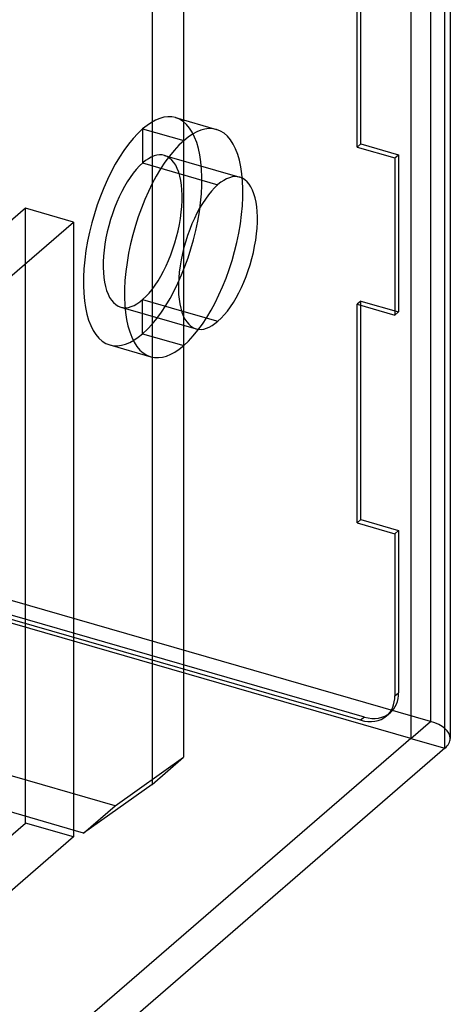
# Model space of a CAD drawing. Header units: millimetres. Extents: x -24 to 80, y -43 to 164.
# Tile 62 of 223: x 69 to 80, y -30 to -5. Entities that reach past the tile are written whole.
import ezdxf

# ---------------------------------------------------------------- set-up
doc = ezdxf.new("R2010")
doc.units = ezdxf.units.MM
doc.layers.add('MAIN-1', color=7, linetype='Continuous')
doc.layers.add('MAIN-2', color=7, linetype='Continuous')

msp = doc.modelspace()

# ---------------------------------------------------------------- linework, layer by layer
at = {"layer": 'MAIN-1'}
for p, q in [((80.174, 138.947), (80.174, -23.433)), ((80.04, -23.683), (80.04, 138.697)), ((73.367, -12.591), (74.29, -12.858)), ((80.04, -23.683), (58.64, -42.216))]:
    msp.add_line(p, q, dxfattribs=at)
for centre, major_axis, ratio, start_param, end_param in [((74.29, -11.126), (-0.555, -1.922), 0.433013, -3.141586, -2.55359), ((74.29, -11.126), (-0.555, -1.922), 0.433013, 0.588003, 3.141599), ((74.29, -11.126), (-0.555, -1.922), 0.433013, -2.55359, 0.000007), ((74.29, -11.126), (-0.555, -1.922), 0.433013, 0.000007, 0.588003), ((79.174, -23.433), (1, 0), 0.5, -0.523599, -0.000094)]:
    msp.add_ellipse(centre, major_axis=major_axis, ratio=ratio, start_param=start_param, end_param=end_param, dxfattribs=at)
at = {"layer": 'MAIN-2'}
for p, q in [((79.674, 139.38), (79.674, -23)), ((79.174, 138.947), (79.174, -23.433)), ((73.423, 134.401), (73.423, -23.909)), ((72.623, 133.708), (72.623, -24.602)), ((79.674, -23), (0.866, -0.25)), ((79.174, -23.433), (0.366, -0.683)), ((77.905, -22.973), (1.348, -0.873)), ((77.999, -22.892), (1.442, -0.792)), ((77.818, -8.442), (77.818, -2.899)), ((77.912, -8.361), (77.912, -2.818)), ((71.691, -25.141), (0.33, -4.541)), ((70.891, -25.834), (-0.47, -5.234)), ((73.217, -7.693), (74.256, -7.993)), ((72.385, -7.978), (73.424, -8.278)), ((72.385, -7.978), (72.385, -8.844)), ((77.912, -8.361), (77.818, -8.442)), ((77.818, -8.442), (78.771, -8.717)), ((77.912, -8.361), (78.865, -8.636)), ((72.94, -8.654), (74.845, -9.204)), ((78.771, -8.717), (78.865, -8.636)), ((78.771, -8.717), (78.771, -12.701)), ((78.865, -8.636), (78.865, -12.619)), ((72.385, -8.844), (74.29, -9.394)), ((69.418, -9.993), (62.518, -15.969)), ((70.631, -10.343), (69.418, -9.993)), ((69.418, -25.582), (69.418, -9.993)), ((63.131, -16.839), (70.631, -10.343)), ((70.631, -10.343), (70.631, -25.932)), ((72.385, -13.174), (72.385, -12.308)), ((72.385, -12.308), (73.367, -12.591)), ((77.912, -12.344), (77.818, -12.426)), ((77.818, -12.426), (78.771, -12.701)), ((77.818, -17.968), (77.818, -12.426)), ((77.912, -12.344), (78.865, -12.619)), ((77.912, -17.887), (77.912, -12.344)), ((71.83, -12.497), (73.736, -13.047)), ((78.771, -12.701), (78.865, -12.619)), ((72.385, -13.174), (73.424, -13.474)), ((71.553, -13.458), (72.592, -13.758)), ((77.912, -17.887), (77.818, -17.968)), ((77.818, -17.968), (78.771, -18.243)), ((77.912, -17.887), (78.865, -18.162)), ((78.771, -18.243), (78.865, -18.162)), ((78.865, -18.162), (78.865, -22.275)), ((78.771, -18.243), (78.771, -22.357)), ((78.771, -22.357), (78.865, -22.275)), ((77.999, -22.892), (77.905, -22.973)), ((78.653, -22.781), (78.559, -22.863)), ((79.174, -23.433), (79.674, -23)), ((79.174, -23.433), (57.774, -41.966)), ((79.174, -23.433), (80.04, -23.683)), ((71.691, -25.141), (73.423, -23.909)), ((72.623, -24.602), (73.423, -23.909)), ((72.623, -24.602), (70.891, -25.834)), ((70.891, -25.834), (71.691, -25.141)), ((68.918, -26.015), (69.418, -25.582)), ((70.631, -25.932), (69.418, -25.582)), ((70.631, -25.932), (64.131, -31.561))]:
    msp.add_line(p, q, dxfattribs=at)
for centre, major_axis, ratio, start_param, end_param in [((72.385, -10.576), (-0.832, -2.882), 0.433013, -3.141586, -2.55359), ((72.385, -10.576), (-0.832, -2.882), 0.433013, 0.588003, 3.141599), ((72.385, -10.576), (-0.832, -2.882), 0.433013, -2.55359, 0.000007), ((73.424, -10.876), (0.832, 2.882), 0.433013, 0.000007, 0.588003), ((73.424, -10.876), (0.832, 2.882), 0.433013, -2.55359, 0.000007), ((73.424, -10.876), (0.832, 2.882), 0.433013, 0.588003, 3.141599), ((72.385, -10.576), (0.555, 1.922), 0.433013, 0.000007, 0.588003), ((72.385, -10.576), (0.555, 1.922), 0.433013, -2.55359, 0.000007), ((72.385, -10.576), (0.555, 1.922), 0.433013, 0.588003, 3.141599), ((72.385, -10.576), (0.555, 1.922), 0.433013, -3.141586, -2.55359), ((72.385, -10.576), (-0.832, -2.882), 0.433013, 0.000007, 0.588003), ((73.424, -10.876), (0.832, 2.882), 0.433013, -3.141586, -2.55359), ((77.905, -22.107), (0.655, -0.756), 0.75, 0.000079, 0.713724), ((77.999, -22.025), (-0.655, 0.756), 0.75, -3.141514, -2.427868), ((77.905, -22.107), (0.655, -0.756), 0.75, -0.857072, 0.000079), ((77.999, -22.025), (-0.655, 0.756), 0.75, 2.284521, 3.141672), ((79.174, -23.433), (1, 0), 0.5, -0.000094, 1.047198)]:
    msp.add_ellipse(centre, major_axis=major_axis, ratio=ratio, start_param=start_param, end_param=end_param, dxfattribs=at)

doc.saveas('drawing.dxf')
